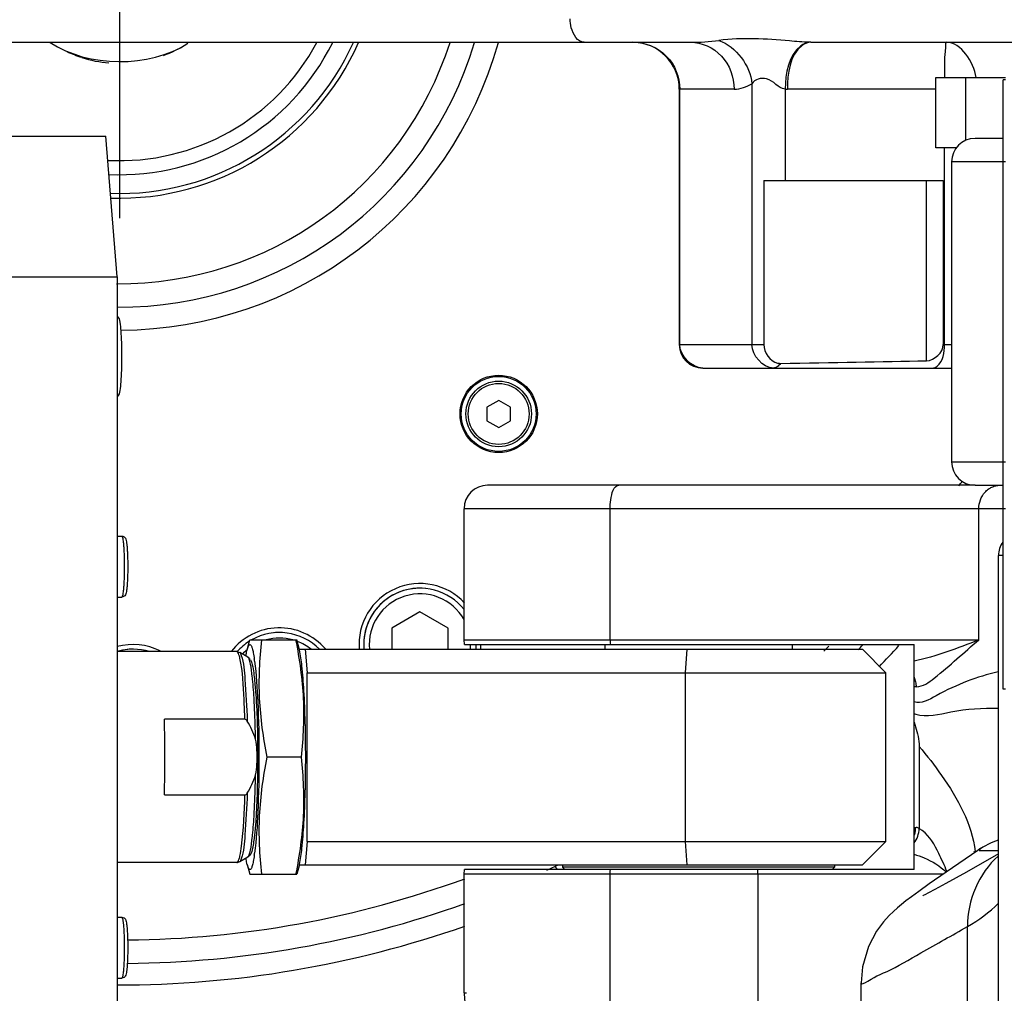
# Model space of a CAD drawing. Header units: millimetres. Extents: x 0 to 17835, y 0 to 12615.
# Tile 34 of 85: x 9685 to 9895, y 2896 to 3104. Entities that reach past the tile are written whole.
import ezdxf

# ---------------------------------------------------------------- set-up
doc = ezdxf.new("R2010")
doc.units = ezdxf.units.MM
doc.header["$LTSCALE"] = 980.925
doc.linetypes.add('CENTER', pattern=[0.6, 0.375, -0.075, 0.075, -0.075])
doc.layers.get('0').update_dxf_attribs({"linetype": 'CONTINUOUS'})
for name, color, linetype in [('204101000024_DXF_AXIS', 7, 'CONTINUOUS'), ('304103000036DXF_CONTINUOUS_LINE', 7, 'CONTINUOUS'), ('304103000037DXF_CONTINUOUS_LINE', 7, 'CONTINUOUS'), ('304103000038DXF_CONTINUOUS_LINE', 7, 'CONTINUOUS'), ('304104000318DXF_CONTINUOUS_LINE', 7, 'CONTINUOUS'), ('304104000319DXF_CONTINUOUS_LINE', 7, 'CONTINUOUS'), ('304104000364DXF_CONTINUOUS_LINE', 7, 'CONTINUOUS'), ('304104000366DXF_CONTINUOUS_LINE', 7, 'CONTINUOUS'), ('304104000367DXF_CONTINUOUS_LINE', 7, 'CONTINUOUS'), ('304104000373DXF_CONTINUOUS_LINE', 7, 'CONTINUOUS'), ('304104000629DXF_CONTINUOUS_LINE', 7, 'CONTINUOUS'), ('304107000045DXF_CONTINUOUS_LINE', 7, 'CONTINUOUS'), ('304304000082DXF_CONTINUOUS_LINE', 7, 'CONTINUOUS'), ('501023000024DXF_CONTINUOUS_LINE', 7, 'CONTINUOUS'), ('501023000031DXF_CONTINUOUS_LINE', 7, 'CONTINUOUS'), ('501023000231DXF_CONTINUOUS_LINE', 7, 'CONTINUOUS'), ('604006000007DXF_CONTINUOUS_LINE', 7, 'CONTINUOUS'), ('604007000001DXF_CONTINUOUS_LINE', 7, 'CONTINUOUS'), ('626001000004DXF_CONTINUOUS_LINE', 7, 'CONTINUOUS'), ('XIANLAN_DXF_CONTINUOUS_LINE', 7, 'CONTINUOUS'), ('运动范围-老_DXF_CONTINUOUS_LINE', 7, 'CONTINUOUS'), ('运动范围-老_DXF_DIMENSION', 7, 'CONTINUOUS')]:
    doc.layers.add(name, color=color, linetype=linetype)
doc.styles.get("Standard").update_dxf_attribs({"font": 'txt', "width": 0.7})
doc.dimstyles.new('DIMSTYLE_2', dxfattribs={"dimtxt": 135, "dimasz": 90, "dimexe": 1, "dimexo": 0, "dimgap": 4.5, "dimtad": 0, "dimtih": 1, "dimtoh": 1, "dimdec": 1, "dimdsep": 46, "dimtxsty": 'Standard', "dimblk": '_FILLED', "dimblk1": '_FILLED', "dimblk2": '_FILLED', "dimcen": 0.09, "dimclrt": 5, "dimazin": 2, "dimtp": 0.5, "dimtm": 0.5, "dimtfac": 1, "dimtdec": 65535, "dimtofl": 0, "dimtmove": 0, "dimatfit": 3, "dimldrblk": '_FILLED', "dimfxl": 0, "dimtolj": 1, "dimarcsym": 0})

# ---------------------------------------------------------------- blocks, each defined once
blk = doc.blocks.new('*D2')
at = {"layer": '运动范围-老_DXF_DIMENSION', "color": 2, "linetype": 'Continuous', "transparency": 16777216}
for start, end in [(296.46036, 360), (195, 259.36649)]:
    blk.add_arc((9706.37, 3121.8), 781.9, start, end, dxfattribs=at)
for points in [[(10498.07, 3031.09), (10488.27, 3121.8), (10468.12, 3032.82)], [(8993.62, 2838.69), (8951.12, 2919.43), (8965.13, 2829.28)]]:
    blk.add_solid(points, dxfattribs=at)
blk = doc.blocks.new('_FILLED')
at = {"color": 0, "linetype": 'ByBlock'}
blk.add_solid([(0, 0), (-1, 0.1667), (-1, -0.1667)], dxfattribs=at)

msp = doc.modelspace()

# ---------------------------------------------------------------- linework, layer by layer
at = {"layer": '204101000024_DXF_AXIS', "color": 7, "linetype": 'CENTER'}
msp.add_line((9706.388, 3121.804), (9706.388, 3061.803), dxfattribs=at)
at = {"layer": '304103000036DXF_CONTINUOUS_LINE', "color": 7, "linetype": 'Continuous'}
for p, q in [((9281.388, 3099.304), (9828.186, 3099.304)), ((9853.865, 3099.304), (9920.097, 3099.304)), ((9825.8, 3089.304), (9825.8, 3034.804)), ((9843.845, 3069.804), (9882.12, 3069.804)), ((9843.845, 3069.804), (9843.845, 3034.804)), ((9882.12, 3069.804), (9882.12, 3034.804)), ((9830.8, 3029.804), (9883.888, 3029.804))]:
    msp.add_line(p, q, dxfattribs=at)
at = {"layer": '304103000036DXF_CONTINUOUS_LINE', "color": 9, "linetype": 'Continuous'}
for p, q in [((9853.865, 3099.304), (9853.549, 3099.306)), ((9841.306, 3090.471), (9841.306, 3034.804)), ((9837.501, 3089.304), (9825.8, 3089.304)), ((9825.895, 3034.804), (9825.895, 3089.304)), ((9848.382, 3089.311), (9848.382, 3069.804)), ((9880.512, 3089.304), (9848.865, 3089.304)), ((9882.357, 3034.804), (9882.357, 3076.804)), ((9878.529, 3031.363), (9878.529, 3069.804)), ((9825.8, 3034.804), (9843.845, 3034.804)), ((9882.12, 3034.804), (9883.888, 3034.804))]:
    msp.add_line(p, q, dxfattribs=at)
at = {"layer": '304103000036DXF_CONTINUOUS_LINE', "color": 7, "linetype": 'Continuous'}
msp.add_circle((9787.265, 3020.025), 8.25, dxfattribs=at)
at = {"layer": '304103000036DXF_CONTINUOUS_LINE', "color": 9, "linetype": 'Continuous'}
for centre, radius, start, end in [((9706.388, 3121.804), 74, 269.49772, 342.29295), ((9706.388, 3121.804), 83.899, 270.16861, 344.39041), ((9828.177, 3146.966), 47.663, 270.01096, 277.32861), ((9848.865, 3104.056), 14.753, 268.12346, 270.00017), ((9706.388, 3121.804), 214, 326.82733, 327.13068), ((9706.388, 3121.804), 214, 314.60176, 315.00149), ((9707.43, 3120.257), 222.919, 316.23342, 317.8231), ((9706.388, 3121.804), 214, 270.45909, 290.12381), ((9706.103, 3122.243), 224.043, 269.94873, 289.27683)]:
    msp.add_arc(centre, radius, start, end, dxfattribs=at)
at = {"layer": '304103000036DXF_CONTINUOUS_LINE', "color": 7, "linetype": 'Continuous'}
for centre, radius, start, end in [((9706.388, 3121.804), 79, 269.64583, 343.42053), ((9815.8, 3089.304), 10, 0, 90), ((9830.8, 3034.804), 5, 180, 270), ((9770.468, 2970.841), 13, 42.85928, 184.62374), ((9740.485, 2961.387), 13, 40.8351, 142.29033), ((9709.25, 2957.829), 13, 63.36971, 105.06263), ((9770.468, 2970.841), 13, 355.37966, 359.83602), ((9706.388, 3121.804), 219, 316.02151, 316.36839), ((9706.388, 3121.804), 219, 294.59722, 295.30224), ((9706.388, 3121.804), 219, 270.43539, 289.66235)]:
    msp.add_arc(centre, radius, start, end, dxfattribs=at)
msp.add_ellipse((9696.722, 3034.804), major_axis=(250.573, 0), ratio=0.0199543, start_param=-0.9256993, end_param=-0.7589384, dxfattribs=at)
at = {"layer": '304103000036DXF_CONTINUOUS_LINE', "color": 9, "linetype": 'Continuous'}
for points, knots in [([(9805.488, 3099.304), (9804.108, 3099.304), (9802.679, 3101.757), (9802.519, 3103.667), (9802.519, 3104.304)], [0, 0, 0, 0, 0.6842435, 1, 1, 1, 1]), ([(9816.087, 3099.304), (9818.597, 3099.304), (9823.849, 3097.122), (9825.895, 3091.848), (9825.895, 3089.304)], [0, 0, 0, 0, 0.4965769, 1, 1, 1, 1]), ([(9828.186, 3099.304), (9830.589, 3099.304), (9835.675, 3096.996), (9837.501, 3091.83), (9837.501, 3089.304)], [0, 0, 0, 0, 0.487457, 1, 1, 1, 1]), ([(9853.549, 3099.306), (9852.133, 3099.33), (9845.733, 3099.996), (9839.234, 3100.333), (9834.257, 3099.693)], [0, 0, 0, 0, 0.2200965, 1, 1, 1, 1]), ([(9853.549, 3099.306), (9852.888, 3099.285), (9849.124, 3097.363), (9848.463, 3092.587), (9848.382, 3089.311)], [0, 0, 0, 0, 0.1678755, 1, 1, 1, 1]), ([(9853.865, 3099.304), (9853.209, 3099.304), (9849.391, 3097.456), (9848.865, 3092.577), (9848.865, 3089.304)], [0, 0, 0, 0, 0.1670796, 1, 1, 1, 1]), ([(9882.735, 3099.304), (9882.565, 3099.304), (9882.669, 3098.282), (9882.237, 3096.323), (9882.382, 3093.66), (9882.367, 3091.817)], [0, 0, 0, 0, 0.0679111, 0.2636955, 1, 1, 1, 1]), ([(9848.382, 3089.311), (9846.874, 3089.46), (9845.296, 3092.352), (9841.856, 3091.417), (9841.306, 3090.471)], [0, 0, 0, 0, 0.5807373, 1, 1, 1, 1]), ([(9879.857, 3029.804), (9880.198, 3029.804), (9882.088, 3030.784), (9882.357, 3033.18), (9882.357, 3034.804)], [0, 0, 0, 0, 0.1735649, 1, 1, 1, 1]), ([(9847.385, 3030.808), (9847.196, 3030.523), (9846.777, 3030.045), (9846.16, 3029.804), (9845.882, 3029.804)], [0, 0, 0, 0, 0.5518097, 1, 1, 1, 1]), ([(9799.715, 2922.869), (9799.622, 2923.033), (9799.501, 2923.164), (9799.345, 2923.511), (9799.289, 2923.485)], [0, 0, 0, 0, 0.7516924, 1, 1, 1, 1])]:
    msp.add_open_spline(points, degree=3, knots=knots, dxfattribs=at)
for points in [[(9834.256, 3099.693), (9837.906, 3098.409), (9840.948, 3094.324), (9841.306, 3090.471)], [(9889.153, 3091.823), (9888.581, 3095.059), (9886.02, 3099.304), (9882.735, 3099.304)], [(9837.501, 3089.304), (9838.827, 3089.304), (9840.166, 3089.792), (9841.306, 3090.471)], [(9830.8, 3029.804), (9828.465, 3029.804), (9825.895, 3032.469), (9825.895, 3034.804)], [(9845.882, 3029.804), (9843.623, 3029.804), (9841.306, 3032.544), (9841.306, 3034.804)]]:
    msp.add_open_spline(points, degree=3, dxfattribs=at)
at = {"layer": '304103000036DXF_CONTINUOUS_LINE', "color": 7, "linetype": 'Continuous'}
for points in [[(9843.845, 3034.804), (9843.845, 3033.166), (9845.178, 3031.189), (9846.784, 3030.865)], [(9878.529, 3031.363), (9880.187, 3031.398), (9882.12, 3033.146), (9882.12, 3034.804)]]:
    msp.add_open_spline(points, degree=3, dxfattribs=at)
msp.add_open_spline([(9846.784, 3030.865), (9846.883, 3030.845), (9847.083, 3030.815), (9847.285, 3030.807), (9847.385, 3030.808)], degree=3, knots=[0, 0, 0, 0, 0.5032789, 1, 1, 1, 1], dxfattribs=at)
at = {"layer": '304103000037DXF_CONTINUOUS_LINE', "color": 7, "linetype": 'Continuous'}
for p, q in [((9888.888, 3004.804), (9784.882, 3004.804)), ((9779.882, 2971.804), (9779.882, 2999.804)), ((9893.888, 2873.574), (9893.888, 2989.804)), ((9779.983, 2970.804), (9779.882, 2971.804)), ((9779.983, 2970.804), (9875.882, 2970.804)), ((9875.882, 2922.804), (9875.882, 2970.804)), ((9876.964, 2949.102), (9876.964, 2931.548)), ((9889.553, 2926.942), (9889.514, 2926.916)), ((9893.888, 2926.804), (9889.767, 2926.804)), ((9779.882, 2921.804), (9779.983, 2922.804)), ((9875.882, 2922.804), (9779.983, 2922.804)), ((9779.882, 2896.598), (9779.882, 2921.804)), ((9864.594, 2792.265), (9864.594, 2898.62))]:
    msp.add_line(p, q, dxfattribs=at)
at = {"layer": '304103000037DXF_CONTINUOUS_LINE', "color": 9, "linetype": 'Continuous'}
for p, q in [((9895.388, 2999.804), (9779.882, 2999.804)), ((9811.05, 2971.804), (9811.05, 2999.804)), ((9889.704, 2971.804), (9889.704, 2999.804)), ((9894.888, 2989.804), (9893.888, 2989.804)), ((9779.882, 2971.804), (9889.704, 2971.804)), ((9876.311, 2961.804), (9875.882, 2961.804)), ((9875.882, 2931.804), (9876.224, 2931.804)), ((9888.642, 2926.754), (9888.656, 2926.678)), ((9888.919, 2926.662), (9888.928, 2926.588)), ((9882.035, 2921.804), (9779.882, 2921.804)), ((9811.05, 2890.764), (9811.05, 2921.804)), ((9842.523, 2921.804), (9842.523, 2874.114)), ((9887.266, 2805.591), (9887.266, 2910.654))]:
    msp.add_line(p, q, dxfattribs=at)
for points in [[(9811.05, 2971.804), (9811.054, 2971.468), (9811.067, 2971.134), (9811.088, 2970.804)], [(9811.05, 2921.804), (9811.054, 2922.139), (9811.067, 2922.473), (9811.088, 2922.804)], [(9842.523, 2921.804), (9842.53, 2922.139), (9842.549, 2922.473), (9842.582, 2922.804)]]:
    msp.add_lwpolyline(points, dxfattribs=at)
at = {"layer": '304103000037DXF_CONTINUOUS_LINE', "color": 7, "linetype": 'Continuous'}
for points in [[(9893.888, 2926.2), (9887.052, 2922.285), (9882.695, 2919.848), (9880.343, 2918.567), (9878.967, 2917.842), (9878.195, 2917.449), (9877.837, 2917.275), (9877.755, 2917.237)], [(9889.514, 2926.916), (9882.714, 2922.279), (9879.099, 2919.75)], [(9889.767, 2926.885), (9890.13, 2927.388), (9889.553, 2926.942)], [(9879.099, 2919.75), (9876.867, 2918.148), (9875.324, 2917.009), (9874.16, 2916.121), (9873.208, 2915.365), (9872.356, 2914.654), (9871.509, 2913.902), (9870.569, 2912.99), (9869.398, 2911.699), (9867.877, 2909.645), (9866.168, 2906.419), (9864.888, 2902.041), (9864.594, 2898.62)], [(9779.882, 2896.598), (9779.96, 2895.069), (9780.746, 2891.577), (9782.221, 2888.545), (9784.186, 2886.067), (9786.431, 2884.182), (9788.686, 2882.898)]]:
    msp.add_lwpolyline(points, dxfattribs=at)
for centre, start in [((9784.882, 2999.804), 90), ((9898.888, 2989.804), 144.64188)]:
    msp.add_arc(centre, 5, start, 180, dxfattribs=at)
at = {"layer": '304103000037DXF_CONTINUOUS_LINE', "color": 9, "linetype": 'Continuous'}
for centre, radius, start, end in [((9876.311, 2964.14), 2.336, 270.00313, 271.27912), ((9877.717, 2960.753), 5.011, 248.51298, 252.75042)]:
    msp.add_arc(centre, radius, start, end, dxfattribs=at)
for points, knots in [([(9811.05, 2999.804), (9811.05, 3000.438), (9811.181, 3002.051), (9811.748, 3004.804), (9812.933, 3004.804)], [0, 0, 0, 0, 0.3484642, 1, 1, 1, 1]), ([(9891.023, 3003.339), (9891.229, 3003.567), (9891.685, 3003.978), (9892.214, 3004.289), (9892.488, 3004.415)], [0, 0, 0, 0, 0.5048211, 1, 1, 1, 1]), ([(9892.488, 3004.415), (9892.76, 3004.54), (9893.324, 3004.734), (9893.917, 3004.804), (9894.209, 3004.804)], [0, 0, 0, 0, 0.5060643, 1, 1, 1, 1]), ([(9876.363, 2961.804), (9877.78, 2961.836), (9882.653, 2965.442), (9886.485, 2969.147), (9889.704, 2971.804)], [0, 0, 0, 0, 0.253562, 1, 1, 1, 1]), ([(9893.836, 2965.022), (9889.239, 2963.927), (9883.721, 2961.87), (9877.43, 2958.049), (9875.882, 2958.585)], [0, 0, 0, 0, 0.7425706, 1, 1, 1, 1]), ([(9875.882, 2963.856), (9876.025, 2963.528), (9876.238, 2962.853), (9876.311, 2962.149), (9876.311, 2961.804)], [0, 0, 0, 0, 0.5088929, 1, 1, 1, 1]), ([(9876.232, 2955.968), (9878.628, 2955.223), (9884.69, 2956.976), (9890.472, 2957.292), (9893.851, 2957.242)], [0, 0, 0, 0, 0.4261204, 1, 1, 1, 1]), ([(9876.965, 2949.103), (9878.652, 2947.102), (9883.855, 2940.427), (9888.216, 2932.532), (9888.919, 2926.662)], [0, 0, 0, 0, 0.3068244, 1, 1, 1, 1]), ([(9875.882, 2929.977), (9875.996, 2930.27), (9876.166, 2930.873), (9876.224, 2931.496), (9876.224, 2931.804)], [0, 0, 0, 0, 0.5055156, 1, 1, 1, 1]), ([(9876.845, 2931.631), (9876.751, 2931.692), (9876.552, 2931.817), (9876.307, 2931.749), (9876.219, 2931.682)], [0, 0, 0, 0, 0.5034645, 1, 1, 1, 1]), ([(9876.964, 2931.548), (9876.945, 2931.562), (9876.905, 2931.59), (9876.865, 2931.617), (9876.845, 2931.631)], [0, 0, 0, 0, 0.5025597, 1, 1, 1, 1]), ([(9877.647, 2931.118), (9877.534, 2931.203), (9877.313, 2931.356), (9877.078, 2931.486), (9876.964, 2931.54)], [0, 0, 0, 0, 0.5277715, 1, 1, 1, 1]), ([(9882.895, 2922.401), (9882.36, 2923.703), (9880.976, 2926.771), (9879.244, 2929.912), (9877.647, 2931.118)], [0, 0, 0, 0, 0.4129595, 1, 1, 1, 1]), ([(9875.882, 2926.072), (9876.626, 2925.861), (9879.096, 2924.982), (9881.441, 2923.596), (9882.727, 2922.26)], [0, 0, 0, 0, 0.2941605, 1, 1, 1, 1]), ([(9864.594, 2898.616), (9864.6, 2898.126), (9867.818, 2900.194), (9870.715, 2901.157), (9878.582, 2905.807), (9883.965, 2908.765), (9887.266, 2910.649)], [0, 0, 0, 0, 0.0572389, 0.2422334, 0.556396, 1, 1, 1, 1]), ([(9989.834, 2901.143), (9976.956, 2900.729), (9953.224, 2899.283), (9921.922, 2896.19), (9893.888, 2885.023), (9893.888, 2873.574)], [0, 0, 0, 0, 0.3741581, 0.6675329, 1, 1, 1, 1]), ([(9780.387, 2896.418), (9780.26, 2896.446), (9780.127, 2896.494), (9779.882, 2896.548), (9779.882, 2896.598)], [0, 0, 0, 0, 0.7239046, 1, 1, 1, 1])]:
    msp.add_open_spline(points, degree=3, knots=knots, dxfattribs=at)
for points in [[(9889.704, 2999.804), (9889.704, 3001.061), (9890.181, 3002.405), (9891.023, 3003.339)], [(9889.704, 2971.804), (9885.188, 2970.049), (9880.632, 2968.259), (9875.882, 2967.305)], [(9893.837, 2929.104), (9892.331, 2928.564), (9890.885, 2927.827), (9889.557, 2926.937)], [(9893.827, 2925.696), (9889.727, 2922.072), (9887.176, 2916.12), (9887.266, 2910.649)], [(9887.266, 2910.653), (9889.651, 2912.059), (9891.926, 2913.707), (9893.916, 2915.633)]]:
    msp.add_open_spline(points, degree=3, dxfattribs=at)
at = {"layer": '304103000037DXF_CONTINUOUS_LINE', "color": 7, "linetype": 'Continuous'}
msp.add_open_spline([(9875.882, 2954.283), (9875.988, 2953.955), (9876.507, 2952.271), (9876.964, 2950.523), (9876.964, 2949.102)], degree=3, knots=[0, 0, 0, 0, 0.1951609, 1, 1, 1, 1], dxfattribs=at)
msp.add_open_spline([(9875.882, 2928.489), (9876.55, 2929.34), (9876.95, 2930.467), (9876.964, 2931.548)], degree=3, dxfattribs=at)
at = {"layer": '304103000038DXF_CONTINUOUS_LINE', "color": 7, "linetype": 'Continuous'}
for p, q in [((9894.888, 3078.804), (9888.888, 3078.804)), ((9883.888, 3073.804), (9883.888, 3009.804)), ((9888.888, 3004.804), (9894.888, 3004.804))]:
    msp.add_line(p, q, dxfattribs=at)
at = {"layer": '304103000038DXF_CONTINUOUS_LINE', "color": 9, "linetype": 'Continuous'}
for p, q in [((9895.388, 3073.804), (9883.888, 3073.804)), ((9883.888, 3009.804), (9895.388, 3009.804))]:
    msp.add_line(p, q, dxfattribs=at)
at = {"layer": '304103000038DXF_CONTINUOUS_LINE', "color": 7, "linetype": 'Continuous'}
for centre, start, end in [((9888.888, 3073.804), 90, 180), ((9888.888, 3009.804), 180, 270)]:
    msp.add_arc(centre, 5, start, end, dxfattribs=at)
at = {"layer": '304104000318DXF_CONTINUOUS_LINE', "color": 7, "linetype": 'Continuous'}
for p, q in [((9809.882, 2970.804), (9809.882, 2969.804)), ((9849.882, 2970.804), (9849.882, 2969.804))]:
    msp.add_line(p, q, dxfattribs=at)
at = {"layer": '304104000319DXF_CONTINUOUS_LINE', "color": 7, "linetype": 'Continuous'}
for p, q in [((9800.882, 2923.804), (9800.882, 2923.304)), ((9858.882, 2923.304), (9800.882, 2923.304)), ((9801.382, 2922.804), (9800.882, 2923.304)), ((9858.382, 2922.804), (9858.882, 2923.304)), ((9858.882, 2923.804), (9858.882, 2923.304))]:
    msp.add_line(p, q, dxfattribs=at)
at = {"layer": '304104000364DXF_CONTINUOUS_LINE', "color": 7, "linetype": 'Continuous'}
for p, q in [((9671.42, 3079.304), (9703.483, 3079.304)), ((9705.903, 3049.304), (9703.483, 3079.304)), ((9674.007, 3049.304), (9705.903, 3049.304)), ((9705.903, 3049.304), (9705.903, 2844.304))]:
    msp.add_line(p, q, dxfattribs=at)
at = {"layer": '304104000366DXF_CONTINUOUS_LINE', "color": 7, "linetype": 'Continuous'}
for p, q in [((9731.428, 2969.304), (9705.903, 2969.304)), ((9733.769, 2968.126), (9732.011, 2969.145)), ((9733.129, 2954.883), (9715.946, 2954.881)), ((9715.946, 2938.726), (9733.122, 2938.726)), ((9731.428, 2924.304), (9705.903, 2924.304)), ((9733.769, 2925.482), (9732.011, 2924.462))]:
    msp.add_line(p, q, dxfattribs=at)
for points in [[(9731.428, 2969.304), (9731.635, 2969.285), (9731.833, 2969.23), (9732.011, 2969.145)], [(9733.622, 2954.496), (9733.514, 2954.655), (9733.392, 2954.777), (9733.261, 2954.854), (9733.129, 2954.883)], [(9733.122, 2938.726), (9733.254, 2938.75), (9733.386, 2938.826), (9733.509, 2938.946), (9733.619, 2939.103)], [(9732.011, 2924.462), (9731.833, 2924.377), (9731.635, 2924.322), (9731.428, 2924.304)]]:
    msp.add_lwpolyline(points, dxfattribs=at)
at = {"layer": '304104000366DXF_CONTINUOUS_LINE', "color": 9, "linetype": 'Continuous'}
for centre, radius, start, end in [((9674.442, 2957.396), 60.628, 5.71255, 6.27547), ((9674.452, 2936.21), 60.618, 353.72378, 354.28749)]:
    msp.add_arc(centre, radius, start, end, dxfattribs=at)
at = {"layer": '304104000366DXF_CONTINUOUS_LINE', "color": 7, "linetype": 'Continuous'}
for centre, radius, start, end in [((9455.629, 2946.942), 260.439, 359.96953, 1.74688), ((9455.601, 2946.665), 260.467, 358.25322, 0.03038)]:
    msp.add_arc(centre, radius, start, end, dxfattribs=at)
at = {"layer": '304104000366DXF_CONTINUOUS_LINE', "color": 9, "linetype": 'Continuous'}
for points, knots in [([(9731.861, 2968.655), (9731.806, 2968.823), (9731.729, 2969.063), (9731.519, 2969.304), (9731.428, 2969.304)], [0, 0, 0, 0, 0.6611981, 1, 1, 1, 1]), ([(9732.057, 2967.911), (9732.027, 2968.047), (9731.968, 2968.297), (9731.898, 2968.544), (9731.861, 2968.655)], [0, 0, 0, 0, 0.5428306, 1, 1, 1, 1]), ([(9732.011, 2969.145), (9732.09, 2969.099), (9732.231, 2968.879), (9732.315, 2968.653), (9732.362, 2968.507)], [0, 0, 0, 0, 0.3745672, 1, 1, 1, 1]), ([(9732.362, 2968.507), (9732.889, 2966.883), (9733.231, 2962.14), (9733.532, 2957.484), (9733.621, 2954.499)], [0, 0, 0, 0, 0.363756, 1, 1, 1, 1]), ([(9733.122, 2954.882), (9733.078, 2956.298), (9732.873, 2960.646), (9732.685, 2965.036), (9732.057, 2967.911)], [0, 0, 0, 0, 0.3249734, 1, 1, 1, 1]), ([(9734.326, 2966.631), (9734.287, 2966.829), (9734.153, 2967.32), (9734.058, 2967.959), (9733.769, 2968.125)], [0, 0, 0, 0, 0.3762851, 1, 1, 1, 1]), ([(9735.383, 2950.628), (9735.352, 2952.736), (9735.279, 2955.483), (9735.145, 2958.226), (9735.11, 2958.864)], [0, 0, 0, 0, 0.7675251, 1, 1, 1, 1]), ([(9735.11, 2934.743), (9735.145, 2935.381), (9735.279, 2938.125), (9735.352, 2940.873), (9735.383, 2942.982)], [0, 0, 0, 0, 0.232471, 1, 1, 1, 1]), ([(9733.621, 2939.107), (9733.532, 2936.122), (9733.23, 2931.466), (9732.889, 2926.723), (9732.362, 2925.099)], [0, 0, 0, 0, 0.6362977, 1, 1, 1, 1]), ([(9732.057, 2925.696), (9732.21, 2926.395), (9732.832, 2930.717), (9733.009, 2935.083), (9733.122, 2938.726)], [0, 0, 0, 0, 0.1640568, 1, 1, 1, 1]), ([(9734.057, 2925.953), (9734.111, 2926.098), (9734.21, 2926.437), (9734.287, 2926.781), (9734.326, 2926.975)], [0, 0, 0, 0, 0.4381613, 1, 1, 1, 1]), ([(9731.428, 2924.304), (9731.519, 2924.304), (9731.73, 2924.544), (9731.806, 2924.784), (9731.861, 2924.952)], [0, 0, 0, 0, 0.3387703, 1, 1, 1, 1]), ([(9731.861, 2924.952), (9731.898, 2925.064), (9731.968, 2925.311), (9732.027, 2925.56), (9732.057, 2925.696)], [0, 0, 0, 0, 0.4572042, 1, 1, 1, 1]), ([(9732.362, 2925.099), (9732.315, 2924.953), (9732.231, 2924.727), (9732.09, 2924.508), (9732.011, 2924.462)], [0, 0, 0, 0, 0.6253554, 1, 1, 1, 1]), ([(9733.769, 2925.482), (9733.832, 2925.518), (9733.947, 2925.676), (9734.018, 2925.846), (9734.057, 2925.953)], [0, 0, 0, 0, 0.3864369, 1, 1, 1, 1])]:
    msp.add_open_spline(points, degree=3, knots=knots, dxfattribs=at)
at = {"layer": '304104000366DXF_CONTINUOUS_LINE', "color": 7, "linetype": 'Continuous'}
for points, knots in [([(9733.769, 2968.126), (9733.895, 2968.053), (9734.066, 2967.928), (9734.228, 2967.691), (9734.197, 2967.612)], [0, 0, 0, 0, 0.6292098, 1, 1, 1, 1]), ([(9734.291, 2967.576), (9734.412, 2967.363), (9734.888, 2966.04), (9735.026, 2964.642), (9735.153, 2963.501)], [0, 0, 0, 0, 0.1761113, 1, 1, 1, 1]), ([(9735.153, 2963.501), (9735.275, 2962.401), (9735.732, 2956.846), (9735.842, 2951.269), (9735.842, 2946.804)], [0, 0, 0, 0, 0.198671, 1, 1, 1, 1]), ([(9735.842, 2946.804), (9735.842, 2945.2), (9735.781, 2939.631), (9735.591, 2934.051), (9735.153, 2930.107)], [0, 0, 0, 0, 0.2877905, 1, 1, 1, 1]), ([(9735.153, 2930.107), (9735.102, 2929.649), (9734.913, 2928.283), (9734.751, 2926.84), (9734.291, 2926.031)], [0, 0, 0, 0, 0.331159, 1, 1, 1, 1]), ([(9734.291, 2926.031), (9734.239, 2925.94), (9734.134, 2925.664), (9733.828, 2925.569), (9733.655, 2925.532)], [0, 0, 0, 0, 0.3731224, 1, 1, 1, 1])]:
    msp.add_open_spline(points, degree=3, knots=knots, dxfattribs=at)
at = {"layer": '304104000366DXF_CONTINUOUS_LINE', "color": 9, "linetype": 'Continuous'}
for points in [[(9734.706, 2964.024), (9734.61, 2964.897), (9734.501, 2965.77), (9734.326, 2966.631)], [(9735.11, 2958.864), (9735.025, 2960.388), (9734.921, 2961.912), (9734.769, 2963.431)], [(9734.769, 2930.176), (9734.921, 2931.695), (9735.025, 2933.219), (9735.11, 2934.743)], [(9734.326, 2926.975), (9734.501, 2927.836), (9734.61, 2928.71), (9734.706, 2929.583)]]:
    msp.add_open_spline(points, degree=3, dxfattribs=at)
at = {"layer": '304104000366DXF_CONTINUOUS_LINE', "color": 7, "linetype": 'Continuous'}
for points in [[(9735.384, 2950.625), (9734.965, 2951.98), (9734.346, 2953.277), (9733.622, 2954.496)], [(9735.703, 2948.231), (9735.667, 2949.036), (9735.622, 2949.856), (9735.384, 2950.625)], [(9735.743, 2946.804), (9735.744, 2947.28), (9735.725, 2947.756), (9735.703, 2948.231)], [(9735.381, 2942.978), (9735.619, 2943.746), (9735.666, 2944.565), (9735.703, 2945.368)], [(9735.703, 2945.368), (9735.725, 2945.846), (9735.744, 2946.325), (9735.743, 2946.804)], [(9733.619, 2939.103), (9734.343, 2940.323), (9734.962, 2941.622), (9735.381, 2942.978)]]:
    msp.add_open_spline(points, degree=3, dxfattribs=at)
at = {"layer": '304104000367DXF_CONTINUOUS_LINE', "color": 7, "linetype": 'Continuous'}
for p, q in [((9744.709, 2969.804), (9864.874, 2969.804)), ((9745.965, 2969.804), (9746.373, 2964.804)), ((9864.874, 2969.804), (9869.874, 2964.804)), ((9746.373, 2928.804), (9746.373, 2964.804)), ((9746.373, 2964.804), (9869.874, 2964.804)), ((9869.874, 2928.804), (9869.874, 2964.804)), ((9746.373, 2928.804), (9745.965, 2923.804)), ((9746.373, 2928.804), (9869.874, 2928.804)), ((9864.874, 2923.804), (9869.874, 2928.804)), ((9744.709, 2923.804), (9864.874, 2923.804))]:
    msp.add_line(p, q, dxfattribs=at)
at = {"layer": '304104000367DXF_CONTINUOUS_LINE', "color": 9, "linetype": 'Continuous'}
for p, q in [((9827.128, 2964.804), (9827.471, 2969.804)), ((9827.128, 2928.804), (9827.128, 2964.804)), ((9827.471, 2923.804), (9827.128, 2928.804))]:
    msp.add_line(p, q, dxfattribs=at)
at = {"layer": '304104000373DXF_CONTINUOUS_LINE', "color": 7, "linetype": 'Continuous'}
for p, q in [((9733.602, 2969.683), (9734.142, 2971.804)), ((9734.143, 2971.804), (9744.199, 2971.804)), ((9744.739, 2969.683), (9744.199, 2971.804)), ((9745.183, 2946.804), (9737.816, 2946.804)), ((9733.602, 2923.924), (9734.142, 2921.804)), ((9744.739, 2923.924), (9744.199, 2921.804)), ((9734.143, 2921.804), (9744.199, 2921.804))]:
    msp.add_line(p, q, dxfattribs=at)
for centre, radius, start, end in [((9696.385, 2962.168), 39.147, 7.54877, 8.18865), ((9696.289, 2931.452), 39.245, 351.81118, 352.46938)]:
    msp.add_arc(centre, radius, start, end, dxfattribs=at)
for points, knots in [([(9733.602, 2969.683), (9733.675, 2969.969), (9733.768, 2970.343), (9734.051, 2970.804), (9734.187, 2970.804)], [0, 0, 0, 0, 0.684693, 1, 1, 1, 1]), ([(9734.187, 2970.804), (9734.292, 2970.804), (9734.529, 2970.509), (9734.714, 2969.925), (9734.951, 2968.949), (9735.069, 2968.186), (9735.133, 2967.744)], [0, 0, 0, 0, 0.0960075, 0.2886646, 0.590503, 1, 1, 1, 1]), ([(9736.652, 2971.804), (9736.205, 2967.658), (9735.807, 2959.253), (9736.989, 2950.923), (9737.816, 2946.804)], [0, 0, 0, 0, 0.498093, 1, 1, 1, 1]), ([(9745.183, 2946.804), (9745.629, 2950.949), (9746.027, 2959.354), (9744.846, 2967.684), (9744.019, 2971.804)], [0, 0, 0, 0, 0.498093, 1, 1, 1, 1]), ([(9733.345, 2968.412), (9733.365, 2968.532), (9733.439, 2968.958), (9733.526, 2969.382), (9733.602, 2969.683)], [0, 0, 0, 0, 0.2821728, 1, 1, 1, 1]), ([(9744.739, 2923.924), (9745.021, 2925.032), (9745.383, 2927.943), (9745.784, 2933.085), (9746.031, 2939.59), (9746.122, 2946.804), (9746.031, 2954.017), (9745.784, 2960.522), (9745.383, 2965.664), (9745.021, 2968.575), (9744.739, 2969.683)], [0, 0, 0, 0, 0.0747166, 0.1909286, 0.3374741, 0.5000003, 0.6625263, 0.8090714, 0.9252833, 1, 1, 1, 1]), ([(9735.193, 2967.311), (9735.577, 2964.413), (9735.981, 2957.568), (9736.123, 2950.726), (9736.123, 2946.804)], [0, 0, 0, 0, 0.42705, 1, 1, 1, 1]), ([(9736.123, 2946.804), (9736.123, 2942.885), (9735.982, 2936.047), (9735.578, 2929.206), (9735.195, 2926.309)], [0, 0, 0, 0, 0.5727834, 1, 1, 1, 1]), ([(9737.816, 2946.804), (9736.989, 2942.684), (9735.807, 2934.354), (9736.205, 2925.949), (9736.652, 2921.804)], [0, 0, 0, 0, 0.5019072, 1, 1, 1, 1]), ([(9744.019, 2921.804), (9744.846, 2925.923), (9746.027, 2934.253), (9745.629, 2942.658), (9745.183, 2946.804)], [0, 0, 0, 0, 0.5019072, 1, 1, 1, 1]), ([(9733.602, 2923.924), (9733.579, 2924.016), (9733.479, 2924.436), (9733.4, 2924.861), (9733.345, 2925.195)], [0, 0, 0, 0, 0.2176877, 1, 1, 1, 1]), ([(9735.133, 2925.862), (9735.069, 2925.42), (9734.951, 2924.658), (9734.714, 2923.682), (9734.529, 2923.099), (9734.292, 2922.804), (9734.187, 2922.804)], [0, 0, 0, 0, 0.4094947, 0.7113318, 0.9039893, 1, 1, 1, 1]), ([(9734.187, 2922.804), (9734.051, 2922.804), (9733.768, 2923.264), (9733.675, 2923.638), (9733.602, 2923.924)], [0, 0, 0, 0, 0.315307, 1, 1, 1, 1])]:
    msp.add_open_spline(points, degree=3, knots=knots, dxfattribs=at)
at = {"layer": '304104000629DXF_CONTINUOUS_LINE', "color": 7, "linetype": 'Continuous'}
for p, q in [((9880.512, 3091.804), (9895.388, 3091.804)), ((9880.512, 3076.804), (9880.512, 3091.804)), ((9884.904, 3076.804), (9880.512, 3076.804))]:
    msp.add_line(p, q, dxfattribs=at)
at = {"layer": '304104000629DXF_CONTINUOUS_LINE', "color": 9, "linetype": 'Continuous'}
msp.add_line((9886.928, 3078.348), (9886.928, 3091.804), dxfattribs=at)
at = {"layer": '304107000045DXF_CONTINUOUS_LINE', "color": 7, "linetype": 'Continuous'}
for radius, start, end in [(47.75, 266.99518, 331.80948), (55.75, 268.10089, 336.1868)]:
    msp.add_arc((9706.388, 3121.804), radius, start, end, dxfattribs=at)
at = {"layer": '304107000045DXF_CONTINUOUS_LINE', "color": 9, "linetype": 'Continuous'}
for radius, start, end in [(50.75, 267.45684, 333.62031), (54.75, 267.9796, 335.71234)]:
    msp.add_arc((9706.388, 3121.804), radius, start, end, dxfattribs=at)
at = {"layer": '304304000082DXF_CONTINUOUS_LINE', "color": 7, "linetype": 'Continuous'}
for p, q in [((9895.388, 3091.303), (9894.888, 3091.303)), ((9894.888, 2961.303), (9894.888, 3091.303)), ((9895.388, 2961.303), (9894.888, 2961.303))]:
    msp.add_line(p, q, dxfattribs=at)
at = {"layer": '501023000024DXF_CONTINUOUS_LINE', "color": 7, "linetype": 'Continuous'}
for p, q in [((9770.468, 2977.769), (9764.468, 2974.305)), ((9776.468, 2974.305), (9770.468, 2977.769)), ((9764.468, 2974.305), (9764.468, 2969.804)), ((9776.468, 2969.804), (9776.468, 2974.305))]:
    msp.add_line(p, q, dxfattribs=at)
for centre, start, end in [((9770.468, 2970.841), 38.26763, 184.98295), ((9740.485, 2961.387), 44.54021, 119.705), ((9740.485, 2961.387), 122.34975, 138.71379), ((9770.468, 2970.841), 355.01772, 359.82004), ((9709.25, 2957.829), 73.08668, 106.2002)]:
    msp.add_arc(centre, 12, start, end, dxfattribs=at)
at = {"layer": '501023000024DXF_CONTINUOUS_LINE', "color": 9, "linetype": 'Continuous'}
for centre, start, end in [((9770.468, 2970.841), 29.32559, 185.54581), ((9740.485, 2961.387), 74.77731, 105.21962), ((9740.485, 2961.387), 51.25756, 69.43568), ((9770.468, 2970.841), 354.45434, 359.79992), ((9740.485, 2961.387), 129.57958, 136.71719)]:
    msp.add_arc(centre, 10.8, start, end, dxfattribs=at)
at = {"layer": '501023000031DXF_CONTINUOUS_LINE', "color": 7, "linetype": 'Continuous'}
for points, knots in [([(9705.913, 3040.905), (9706.24, 3040.563), (9706.504, 3039.428), (9706.676, 3037.546), (9706.796, 3035.1), (9706.821, 3033.282), (9706.821, 3032.304)], [0, 0, 0, 0, 0.1630431, 0.3727414, 0.6633398, 1, 1, 1, 1]), ([(9706.821, 3032.304), (9706.821, 3031.324), (9706.797, 3029.504), (9706.675, 3027.056), (9706.504, 3025.173), (9706.237, 3024.036), (9705.906, 3023.695)], [0, 0, 0, 0, 0.3367, 0.6271957, 0.8366514, 1, 1, 1, 1])]:
    msp.add_open_spline(points, degree=3, knots=knots, dxfattribs=at)
at = {"layer": '501023000231DXF_CONTINUOUS_LINE', "color": 7, "linetype": 'Continuous'}
for p, q in [((9705.903, 2993.962), (9706.867, 2993.962)), ((9705.903, 2980.962), (9706.867, 2980.962)), ((9705.903, 2912.645), (9706.867, 2912.645)), ((9705.903, 2899.645), (9706.867, 2899.645))]:
    msp.add_line(p, q, dxfattribs=at)
for points, knots in [([(9706.867, 2993.962), (9707.035, 2993.962), (9707.342, 2993.866), (9707.665, 2993.503), (9707.812, 2993.022), (9707.907, 2992.422), (9707.984, 2991.686), (9708.046, 2990.791), (9708.11, 2989.365), (9708.127, 2988.239), (9708.127, 2987.462)], [0, 0, 0, 0, 0.0717078, 0.1281963, 0.201702, 0.2831267, 0.3887637, 0.5182057, 0.6672614, 1, 1, 1, 1]), ([(9708.127, 2987.462), (9708.127, 2986.685), (9708.11, 2985.56), (9708.046, 2984.133), (9707.984, 2983.238), (9707.907, 2982.502), (9707.812, 2981.902), (9707.665, 2981.422), (9707.342, 2981.059), (9707.034, 2980.962), (9706.867, 2980.962)], [0, 0, 0, 0, 0.3327686, 0.4818313, 0.6112693, 0.7169045, 0.7983331, 0.8718655, 0.9283253, 1, 1, 1, 1]), ([(9706.867, 2912.645), (9707.035, 2912.645), (9707.342, 2912.548), (9707.665, 2912.185), (9707.812, 2911.704), (9707.907, 2911.105), (9707.984, 2910.368), (9708.046, 2909.473), (9708.11, 2908.047), (9708.139, 2906.144), (9708.11, 2904.242), (9708.046, 2902.815), (9707.984, 2901.921), (9707.907, 2901.185), (9707.812, 2900.585), (9707.664, 2900.104), (9707.342, 2899.741), (9707.034, 2899.645), (9706.867, 2899.645)], [0, 0, 0, 0, 0.0358516, 0.0641019, 0.1008593, 0.1415776, 0.1944057, 0.2591391, 0.3336749, 0.5000607, 0.6664363, 0.7409562, 0.8056624, 0.858469, 0.8991749, 0.9359358, 0.9641635, 1, 1, 1, 1])]:
    msp.add_open_spline(points, degree=3, knots=knots, dxfattribs=at)
at = {"layer": '501023000231DXF_CONTINUOUS_LINE', "color": 9, "linetype": 'Continuous'}
for points, knots in [([(9706.867, 2993.962), (9706.921, 2993.962), (9707.011, 2993.742), (9707.084, 2993.411), (9707.174, 2992.793), (9707.246, 2992.003), (9707.31, 2991.027), (9707.374, 2989.496), (9707.391, 2988.291), (9707.391, 2987.462)], [0, 0, 0, 0, 0.0245978, 0.0829121, 0.1754617, 0.2992105, 0.4496038, 0.62097, 1, 1, 1, 1]), ([(9707.391, 2987.462), (9707.391, 2986.633), (9707.374, 2985.428), (9707.31, 2983.897), (9707.246, 2982.921), (9707.174, 2982.132), (9707.084, 2981.513), (9707.011, 2981.182), (9706.921, 2980.962), (9706.867, 2980.962)], [0, 0, 0, 0, 0.3790303, 0.5503965, 0.7007897, 0.8245385, 0.917088, 0.9754022, 1, 1, 1, 1]), ([(9706.867, 2912.645), (9706.921, 2912.645), (9707.011, 2912.425), (9707.084, 2912.094), (9707.174, 2911.475), (9707.246, 2910.686), (9707.31, 2909.71), (9707.374, 2908.179), (9707.404, 2906.145), (9707.374, 2904.111), (9707.31, 2902.58), (9707.246, 2901.604), (9707.174, 2900.815), (9707.084, 2900.196), (9707.011, 2899.865), (9706.921, 2899.645), (9706.867, 2899.645)], [0, 0, 0, 0, 0.012299, 0.041456, 0.0877308, 0.1496053, 0.2248019, 0.3104848, 0.5, 0.6895154, 0.7751983, 0.8503949, 0.9122693, 0.9585441, 0.987701, 1, 1, 1, 1])]:
    msp.add_open_spline(points, degree=3, knots=knots, dxfattribs=at)
at = {"layer": '604006000007DXF_CONTINUOUS_LINE', "color": 7, "linetype": 'Continuous'}
for centre, start, end in [((9770.468, 2970.841), 84.62316, 184.96358), ((9740.485, 2961.387), 90, 95.38242), ((9740.485, 2961.387), 122.35241, 138.7032), ((9709.25, 2957.829), 95.38242, 106.20463)]:
    msp.add_arc(centre, 12, start, end, dxfattribs=at)
at = {"layer": '604007000001DXF_CONTINUOUS_LINE', "color": 7, "linetype": 'Continuous'}
msp.add_circle((9787.265, 3020.025), 8, dxfattribs=at)
at = {"layer": '626001000004DXF_CONTINUOUS_LINE', "color": 7, "linetype": 'Continuous'}
for p, q in [((9787.265, 3022.912), (9784.765, 3021.468)), ((9789.765, 3021.468), (9787.265, 3022.912)), ((9784.765, 3021.468), (9784.765, 3018.582)), ((9789.765, 3018.582), (9789.765, 3021.468)), ((9784.765, 3018.582), (9787.265, 3017.138)), ((9787.265, 3017.138), (9789.765, 3018.582))]:
    msp.add_line(p, q, dxfattribs=at)
msp.add_circle((9787.265, 3020.025), 7, dxfattribs=at)
at = {"layer": '626001000004DXF_CONTINUOUS_LINE', "color": 9, "linetype": 'Continuous'}
msp.add_circle((9787.265, 3020.025), 6.5, dxfattribs=at)
at = {"layer": 'XIANLAN_DXF_CONTINUOUS_LINE', "color": 7, "linetype": 'Continuous'}
for centre, radius, start, end in [((9706.388, 3121.804), 47.75, 266.99518, 331.80948), ((9706.388, 3121.804), 50.75, 267.45684, 333.62031), ((9706.388, 3121.804), 54.75, 267.9796, 335.71234), ((9706.527, 3121.764), 26.891, 290.06469, 302.01968), ((9706.239, 3120.951), 26.133, 252.4634, 265.33093)]:
    msp.add_arc(centre, radius, start, end, dxfattribs=at)
msp.add_open_spline([(9691.546, 3099.285), (9699.741, 3093.896), (9712.703, 3093.807), (9720.971, 3099.085)], degree=3, dxfattribs=at)
msp.add_open_spline([(9698.365, 3096.032), (9697.825, 3096.203), (9696.754, 3096.579), (9695.709, 3097.022), (9695.194, 3097.259)], degree=3, knots=[0, 0, 0, 0, 0.499812, 1, 1, 1, 1], dxfattribs=at)
at = {"layer": '运动范围-老_DXF_CONTINUOUS_LINE', "color": 2, "linetype": 'Continuous'}
msp.add_circle((9706.388, 3121.804), 914, dxfattribs=at)

# ---------------------------------------------------------------- dimensions: what is measured, and where the dimension line sits
at = {"layer": '运动范围-老_DXF_DIMENSION', "color": 2, "linetype": 'Continuous'}
dim = msp.add_angular_dim_2l(base=(9808.43, 2346.598), line1=((8958.672, 2921.458), (8951.119, 2919.434)), line2=((10480.449, 3121.804), (10488.268, 3121.804)), dimstyle='DIMSTYLE_2', dxfattribs=at)
dim.commit()
dim.dimension.update_dxf_attribs({"geometry": '*D2', "text_midpoint": (9629.592, 2279.098), "dimtype": 162})

doc.saveas('drawing.dxf')
